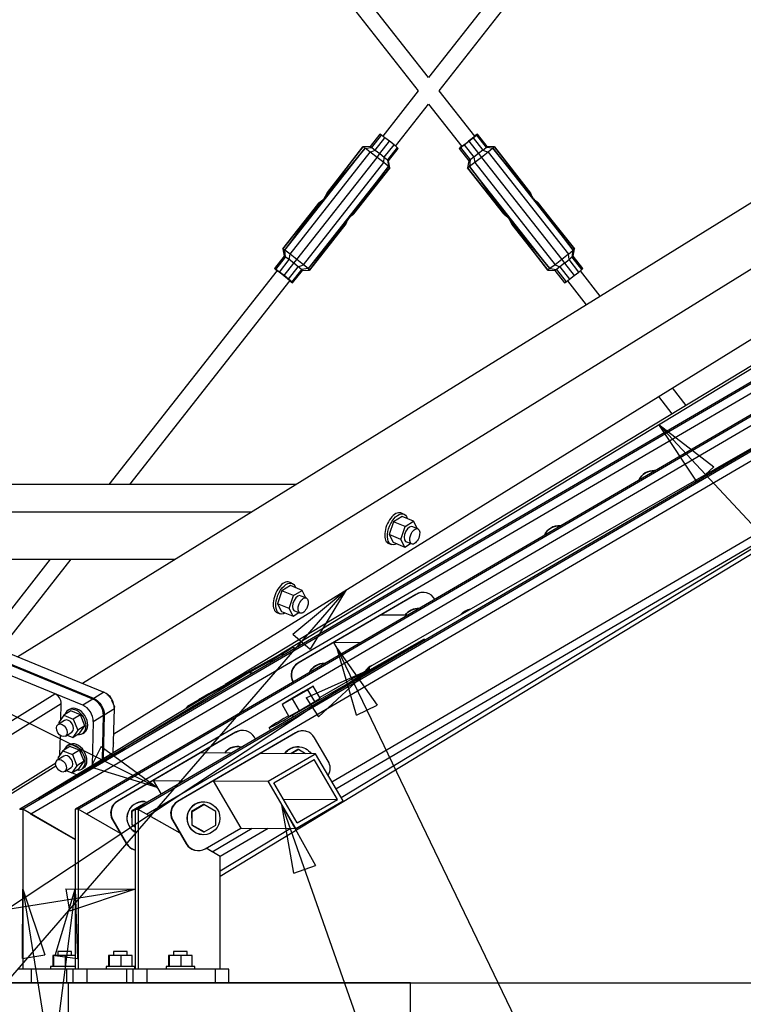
# Model space of a CAD drawing. Header units: millimetres. Extents: x -484 to 16958, y -454 to 3567.
# Tile 21 of 26: x 13875 to 14404, y 1170 to 1890. Entities that reach past the tile are written whole.
import ezdxf

# ---------------------------------------------------------------- set-up
doc = ezdxf.new("R2010")
doc.units = ezdxf.units.MM
doc.linetypes.add('ACAD_ISO04W100', pattern=[30, 24, -3, 0, -3])
for name, color, linetype in [('AS_Belki', 145, 'Continuous'), ('AS_Blachy', 30, 'Continuous'), ('AS_Czesci specjalne', 31, 'Continuous'), ('AS_Kotwy', 9, 'Continuous'), ('AS_Sciany betonowe', 252, 'Continuous'), ('AS_Siatki', 72, 'Continuous'), ('AS_Sruby', 9, 'Continuous')]:
    doc.layers.add(name, color=color, linetype=linetype)

msp = doc.modelspace()

# ---------------------------------------------------------------- linework, layer by layer
at = {"color": 0, "linetype": 'ByBlock', "lineweight": -2}
for p, q in [((14370.3, 1551.74), (14342.27, 1593.98)), ((14342.27, 1593.98), (14382.48, 1563.11)), ((14370.3, 1551.74), (14382.48, 1563.11)), ((14074.56, 1440.65), (14113.6, 1472.98)), ((14113.6, 1472.98), (14087.16, 1429.74)), ((14074.56, 1440.65), (14087.16, 1429.74)), ((14121.14, 1381.52), (14106.96, 1430.19)), ((14106.96, 1430.19), (14136.16, 1388.75)), ((14084.24, 1394.06), (14130.53, 1414.71)), ((14130.53, 1414.71), (14093.44, 1380.17)), ((14084.24, 1394.06), (14093.44, 1380.17)), ((14121.14, 1381.52), (14136.16, 1388.75)), ((13934.35, 1358.37), (13926.9, 1343.45)), ((13934.35, 1358.37), (13975.36, 1328.58)), ((13975.36, 1328.58), (13926.9, 1343.45)), ((14075.33, 1265.83), (14066.64, 1315.77)), ((14066.64, 1315.77), (14091.06, 1271.35)), ((14075.33, 1265.83), (14091.06, 1271.35)), ((13876.7, 1203.38), (13876.95, 1254.07)), ((13876.95, 1254.07), (13893.15, 1206.04)), ((13900.63, 1205.54), (13915.27, 1254.07)), ((13908.5, 1254.38), (13959.19, 1254.07)), ((13908.5, 1254.38), (13911.14, 1237.93)), ((13959.19, 1254.07), (13911.14, 1237.93)), ((13915.27, 1254.07), (13917.17, 1203.42)), ((13876.7, 1203.38), (13893.15, 1206.04)), ((13900.63, 1205.54), (13917.17, 1203.42))]:
    msp.add_line(p, q, dxfattribs=at)
at = {"color": 7}
for p, q in [((14342.27, 1593.98), (14817.7, 1084.58)), ((13975.36, 1328.58), (13529.5, 1551.1)), ((14113.6, 1472.98), (13644.86, 932.03)), ((14106.96, 1430.19), (14273.33, 1084.58)), ((14130.53, 1414.71), (13181.6, 786.54)), ((14066.64, 1315.77), (14261.77, 759.58)), ((13959.19, 1254.07), (12901.97, 1084.58)), ((13915.27, 1254.07), (13781.84, 214.58)), ((13876.95, 1254.07), (14044.93, 214.58))]:
    msp.add_line(p, q, dxfattribs=at)
at = {"layer": 'AS_Belki', "color": 145, "linetype": 'Continuous', "ltscale": 0.25}
for p, q in [((15919.66, 2507.47), (13874.82, 1312.52)), ((13876.72, 1312.52), (15921.55, 2507.47)), ((15960.54, 2507.15), (13915.5, 1312.52)), ((13917.39, 1312.52), (15962.43, 2507.15)), ((16004.46, 2507.67), (13959.42, 1312.52)), ((13961.31, 1312.52), (16006.35, 2507.67)), ((15921.79, 2500.52), (13882.95, 1309.07)), ((15962.67, 2500.2), (13923.63, 1309.07)), ((13967.55, 1309.07), (16006.59, 2500.72)), ((14103.1, 1332.71), (15898.29, 2381.85)), ((14106.06, 1327.63), (15909.81, 2381.77)), ((14173.92, 1847.83), (13764.05, 2369.69)), ((14583.78, 2369.69), (14173.92, 1847.83)), ((13754.63, 2362.27), (14166.29, 1838.13)), ((14181.54, 1838.13), (14593.21, 2362.27)), ((14061.04, 1423.52), (14786.06, 1862.96)), ((14552.81, 1844.88), (13873.43, 1423.97)), ((14750.16, 1843.16), (14025.14, 1403.72)), ((14166.29, 1838.13), (14140.32, 1805.06)), ((14207.64, 1804.9), (14181.54, 1838.13)), ((14600.02, 1825.53), (13920.64, 1404.62)), ((14149.75, 1797.65), (14173.92, 1828.42)), ((14173.92, 1828.42), (14198.2, 1797.5)), ((13943.59, 1367.65), (14597.2, 1772.6)), ((14063.08, 1706.71), (13940.04, 1550.06)), ((14299.5, 1687.94), (14284.88, 1706.56)), ((13955.29, 1550.06), (14072.51, 1699.3)), ((14275.44, 1699.15), (14289.24, 1681.58)), ((14021.5, 1263.74), (14680.75, 1663.49)), ((14362.25, 1608.04), (14352.22, 1620.82)), ((14341.96, 1614.46), (14351.92, 1601.78)), ((14466.57, 1608.9), (14130.91, 1416.84)), ((14109.87, 1321.1), (14508.44, 1562.79)), ((14076.95, 1550.06), (13767.53, 1550.05)), ((13768.97, 1530.05), (14044.67, 1530.06)), ((13782.81, 1495.41), (13988.75, 1495.42)), ((13897.13, 1495.42), (13840.01, 1422.69)), ((13860.44, 1429.29), (13912.38, 1495.42)), ((14158.6, 1454.53), (14138.97, 1454.66)), ((14104.43, 1434.53), (14109.49, 1425.84)), ((14124.15, 1434.4), (14104.43, 1434.53)), ((13873.43, 1423.97), (13875.79, 1423)), ((14041.83, 1412.07), (13951.66, 1357.42)), ((14041.83, 1412.07), (14013.11, 1396.23)), ((13776.22, 1320.01), (13900.5, 1397)), ((14013.11, 1396.23), (13888.61, 1320.77)), ((13776.43, 1310.16), (13905.09, 1389.87)), ((13904.81, 1378.29), (13905.09, 1389.87)), ((13904.19, 1352.31), (13904.53, 1366.64)), ((13888.61, 1320.77), (13951.66, 1357.42)), ((13951.66, 1357.42), (13951.67, 1357.42)), ((14006.97, 1353.75), (14003.37, 1351.65)), ((14029.72, 1353.6), (14006.97, 1353.75)), ((14091.17, 1353.18), (14050.89, 1353.45)), ((14056.57, 1333.06), (14090.09, 1352.55)), ((14060.68, 1331.97), (14090.09, 1349.08)), ((14090.09, 1352.55), (14091.17, 1353.18)), ((14107.21, 1319.7), (14090.09, 1349.08)), ((14111.32, 1318.62), (14091.17, 1353.18)), ((13776.5, 1269.25), (13901.15, 1346.48)), ((13776.5, 1267.06), (13901.28, 1344.37)), ((13972.43, 1333.62), (13978.29, 1323.54)), ((13972.43, 1333.62), (13995.27, 1333.47)), ((14016.35, 1333.33), (14036.46, 1298.76)), ((14016.35, 1333.33), (14056.57, 1333.06)), ((14076.72, 1298.49), (14056.57, 1333.06)), ((14077.8, 1302.59), (14060.68, 1331.97)), ((13888.61, 1320.77), (13888.15, 1320.31)), ((14067.68, 1319.97), (14107.21, 1319.7)), ((14076.72, 1298.49), (14111.32, 1318.62)), ((14077.8, 1302.59), (14107.21, 1319.7)), ((13876.95, 1312.52), (13874.71, 1312.52)), ((13874.82, 1312.52), (13876.72, 1312.52)), ((13915.27, 1290.5), (13876.95, 1312.52)), ((13876.95, 1312.52), (13876.95, 1195.63)), ((13915.38, 1312.52), (13915.27, 1312.52)), ((13915.27, 1312.52), (13915.27, 1195.63)), ((13917.63, 1312.52), (13915.38, 1312.52)), ((13917.39, 1312.52), (13915.5, 1312.52)), ((13948.42, 1294.83), (13917.63, 1312.52)), ((13917.63, 1312.52), (13917.63, 1195.63)), ((13961.43, 1312.51), (13959.19, 1312.51)), ((13959.19, 1312.51), (13959.19, 1195.63)), ((13961.31, 1312.52), (13959.42, 1312.52)), ((13961.55, 1312.51), (13961.43, 1312.51)), ((13992.08, 1294.97), (13961.55, 1312.51)), ((13961.55, 1312.51), (13961.55, 1195.63)), ((13882.7, 1309.21), (13882.95, 1309.07)), ((13882.95, 1309.07), (13915.27, 1290.51)), ((13923.63, 1309.07), (13923.37, 1309.22)), ((13967.55, 1309.07), (13967.29, 1309.21)), ((13992.08, 1294.98), (13967.55, 1309.07)), ((14015.51, 1281.52), (14044.92, 1298.7)), ((14021.38, 1278.14), (14056.44, 1298.63)), ((14021.5, 1267.52), (14072.62, 1298.52)), ((14036.46, 1298.76), (14076.72, 1298.49)), ((14021.5, 1278.07), (14011.16, 1284.01)), ((14015.51, 1281.52), (14011.16, 1284.01)), ((14015.75, 1281.38), (14015.51, 1281.52)), ((14021.5, 1195.63), (14021.5, 1278.07))]:
    msp.add_line(p, q, dxfattribs=at)
at = {"layer": 'AS_Belki', "color": 145, "linetype": 'Continuous', "ltscale": 0.25, "extrusion": (-0.624624, -0.378586, 0.683021)}
msp.add_arc((6076.69, 8701.77, -9305.37), 6, 136.4292, 178.40233, dxfattribs=at)
at = {"layer": 'AS_Belki', "color": 145, "linetype": 'Continuous', "ltscale": 0.25, "extrusion": (0.813033, 0.465214, 0.350075)}
msp.add_arc((-5794.23, -4540.03, 12148.08), 6, 1.321, 49.27708, dxfattribs=at)
at = {"layer": 'AS_Belki', "color": 145, "linetype": 'Continuous', "ltscale": 0.25, "extrusion": (-0.61678, -0.382124, 0.68816)}
msp.add_arc((6137.66, 8635.97, -9105.31), 6, 46.48657, 136.48657, dxfattribs=at)
at = {"layer": 'AS_Blachy', "color": 145, "linetype": 'Continuous', "ltscale": 0.25}
for p, q in [((14164.53, 1469.76), (14078.19, 1419.44)), ((14164.87, 1469.76), (14078.53, 1419.44)), ((14164.87, 1469.76), (14164.53, 1469.76)), ((14172.45, 1470.79), (14172.11, 1470.79)), ((14170.52, 1437.01), (14129.05, 1413.29)), ((14163.8, 1432.56), (14170.52, 1437.01)), ((14171.01, 1436.17), (14170.52, 1437.01)), ((13857.69, 1430.42), (13936.37, 1398.17)), ((14073, 1430.12), (14013.17, 1397.12)), ((14065.51, 1425.58), (14073, 1430.12)), ((14074.36, 1381.38), (14163.8, 1432.56)), ((14163.8, 1432.56), (14164.06, 1432.11)), ((13920.95, 1388.62), (13842.27, 1420.86)), ((13928.36, 1393.2), (13849.67, 1425.45)), ((13928.97, 1393.58), (13853.41, 1424.55)), ((14064.88, 1425.2), (14005.05, 1392.19)), ((14065.51, 1425.58), (14005.67, 1392.57)), ((14057.39, 1420.66), (14041.83, 1412.07)), ((14057.39, 1420.66), (14064.88, 1425.2)), ((14078.19, 1419.44), (14078.53, 1419.44)), ((14130.66, 1415.19), (14094.23, 1394.35)), ((14129.05, 1413.29), (14130.62, 1414.33)), ((14074.59, 1405.77), (14074.72, 1405.53)), ((14074.59, 1405.77), (14074.93, 1405.76)), ((14074.93, 1405.76), (14074.98, 1405.68)), ((13936.37, 1398.17), (13928.97, 1393.58)), ((13928.36, 1393.2), (13920.95, 1388.62)), ((14005.05, 1392.19), (13997.55, 1387.65)), ((14005.06, 1391.79), (13997.55, 1387.65)), ((14013.11, 1396.23), (14005.06, 1391.79)), ((14013.17, 1397.12), (14005.67, 1392.57)), ((13936.63, 1381.7), (13944.03, 1386.29)), ((13943.25, 1353.89), (13944.03, 1386.29)), ((13928.61, 1376.73), (13927.84, 1344.55)), ((13928.61, 1376.73), (13936.02, 1381.32)), ((13935.24, 1349.03), (13936.02, 1381.32)), ((13936.63, 1381.7), (13935.86, 1349.41)), ((14075.1, 1380.12), (14074.36, 1381.38)), ((14032.53, 1368.85), (13946.19, 1318.53)), ((14076.45, 1368.55), (13990.11, 1318.23)), ((14076.79, 1368.55), (13990.45, 1318.23)), ((14032.87, 1368.85), (14006.97, 1353.75)), ((14032.87, 1368.85), (14032.53, 1368.85)), ((14040.45, 1369.87), (14040.11, 1369.87)), ((14057.24, 1372.08), (14058.28, 1370.29)), ((14076.79, 1368.55), (14076.45, 1368.55)), ((14084.37, 1369.58), (14084.03, 1369.58)), ((14047.32, 1363.88), (14046.53, 1365.24)), ((14100.51, 1347.66), (14090.45, 1364.94)), ((14003.37, 1351.65), (13946.53, 1318.53)), ((14006.97, 1353.75), (14003.37, 1351.65)), ((13901.13, 1344.27), (13901.32, 1344.19)), ((13913.21, 1339.32), (13916.79, 1337.85)), ((13946.19, 1318.53), (13946.53, 1318.53)), ((13990.11, 1318.23), (13990.45, 1318.23)), ((13942.58, 1304.85), (13952.64, 1287.57)), ((13942.58, 1304.85), (13942.92, 1304.85)), ((13942.92, 1304.85), (13952.98, 1287.57)), ((13986.5, 1304.56), (13996.56, 1287.28)), ((13986.5, 1304.56), (13986.84, 1304.56)), ((13986.84, 1304.56), (13996.9, 1287.27)), ((14010.56, 1283.66), (14036.46, 1298.76)), ((13952.64, 1287.57), (13952.98, 1287.57)), ((13958.72, 1282.93), (13959.06, 1282.93)), ((13996.56, 1287.28), (13996.9, 1287.27)), ((14002.64, 1282.64), (14002.98, 1282.64)), ((13876.34, 1195.63), (13873.14, 1195.63)), ((13883.52, 1195.63), (13876.34, 1195.63)), ((13909.09, 1195.63), (13883.52, 1195.63)), ((13883.52, 1185.63), (13883.52, 1195.63)), ((13913.81, 1195.63), (13909.09, 1195.63)), ((13909.09, 1195.63), (13909.09, 1185.63)), ((13917.02, 1195.63), (13913.81, 1195.63)), ((13913.81, 1185.63), (13913.81, 1195.63)), ((13924.2, 1195.63), (13917.02, 1195.63)), ((13953.01, 1195.63), (13924.2, 1195.63)), ((13924.2, 1185.63), (13924.2, 1195.63)), ((13957.73, 1195.63), (13953.01, 1195.63)), ((13953.01, 1195.63), (13953.01, 1185.63)), ((13960.94, 1195.63), (13957.73, 1195.63)), ((13957.73, 1185.63), (13957.73, 1195.63)), ((13968.12, 1195.63), (13960.94, 1195.63)), ((14018.08, 1195.63), (13968.12, 1195.63)), ((13968.12, 1185.63), (13968.12, 1195.63)), ((14025.03, 1195.63), (14018.08, 1195.63)), ((14018.08, 1185.63), (14018.08, 1195.63)), ((14027.68, 1195.63), (14025.03, 1195.63)), ((14027.68, 1185.63), (14027.68, 1195.63))]:
    msp.add_line(p, q, dxfattribs=at)
at = {"layer": 'AS_Blachy', "color": 145, "linetype": 'Continuous', "ltscale": 0.25, "extrusion": (0.042362, -0.000284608, 0.999102)}
for centre, start, end in [((1556.28, -14146.71, 599.83), 345.59627, 30.59627), ((1556.28, -14147.05, 599.85), 300.71215, 30.59627), ((1505.38, -14060.79, 596.19), 30.59627, 120.59627), ((1505.38, -14061.13, 596.2), 30.59627, 120.59627), ((1454.48, -14015.51, 594.27), 345.59627, 30.59627), ((1454.48, -14015.85, 594.28), 300.59627, 30.59627), ((1454.48, -14059.39, 596.13), 345.59627, 30.59627), ((1454.48, -14059.73, 596.14), 300.59627, 30.59627), ((1437.27, -14069.89, 596.57), 240.99144, 300.59627), ((1403.59, -13929.59, 590.63), 30.59627, 120.59627), ((1403.59, -13929.93, 590.64), 30.59627, 120.59627), ((1403.59, -13973.47, 592.49), 30.59627, 120.59627), ((1403.59, -13973.81, 592.5), 30.59627, 120.59627), ((1386.37, -13939.75, 591.06), 120.59627, 165.59627), ((1386.37, -13940.09, 591.07), 120.59627, 166.26383), ((1386.37, -13983.63, 592.92), 120.59627, 165.59627), ((1386.37, -13983.97, 592.93), 120.59627, 210.59627)]:
    msp.add_arc(centre, 10, start, end, dxfattribs=at)
at = {"layer": 'AS_Blachy', "color": 145, "linetype": 'Continuous', "ltscale": 0.25, "extrusion": (-0.624624, -0.378586, 0.683021)}
for centre, start, end in [((6081.41, 8720.33, -9325.22), 157.71905, 178.40233), ((6081.41, 8726.32, -9331.62), 155.52992, 178.40233), ((6081.41, 8713.85, -9318.28), 160.08452, 178.40233), ((6081.41, 8719.83, -9324.68), 157.90136, 178.40233), ((6078.62, 8673.7, -9275.35), 178.40233, 178.81584), ((6078.62, 8667.21, -9268.41), 178.40233, 189.90727)]:
    msp.add_arc(centre, 10, start, end, dxfattribs=at)
at = {"layer": 'AS_Blachy', "color": 145, "linetype": 'Continuous', "ltscale": 0.25, "extrusion": (-0.61678, -0.382124, 0.68816)}
for centre in [(6158.46, 8656.08, -9126.51), (6158.46, 8649.58, -9119.67), (6158.46, 8643.59, -9113.35)]:
    msp.add_arc(centre, 10, 46.48657, 136.48657, dxfattribs=at)
at = {"layer": 'AS_Blachy', "color": 145, "linetype": 'Continuous', "ltscale": 0.25, "extrusion": (0.61678, 0.382124, -0.68816)}
msp.add_arc((-6158.46, 8650.08, 9120.19), 10, 43.51343, 133.51343, dxfattribs=at)
at = {"layer": 'AS_Blachy', "color": 145, "linetype": 'Continuous', "ltscale": 0.25, "extrusion": (-0.503514, 0.863717, 0.021595)}
msp.add_arc((-12865.32, 127.29, -5892.9), 30, 296.2422, 69.50308, dxfattribs=at)
at = {"layer": 'AS_Czesci specjalne', "color": 145, "linetype": 'Continuous', "ltscale": 0.25}
for p, q in [((14138.27, 1806.49), (14131.17, 1797.45)), ((14132.24, 1796.75), (14139.34, 1805.79)), ((14134.81, 1794.82), (14141.91, 1803.86)), ((14138.2, 1792.2), (14145.3, 1801.24)), ((14139.34, 1805.79), (14138.27, 1806.49)), ((14141.91, 1803.86), (14139.34, 1805.79)), ((14145.3, 1801.24), (14141.91, 1803.86)), ((14148.59, 1798.61), (14145.3, 1801.24)), ((14199.86, 1798.61), (14203.24, 1801.24)), ((14203.16, 1801.24), (14200.57, 1799.23)), ((14205.68, 1803.25), (14203.16, 1801.24)), ((14203.24, 1801.24), (14206.53, 1803.86)), ((14203.24, 1801.24), (14210.34, 1792.2)), ((14207.45, 1804.72), (14205.68, 1803.25)), ((14206.53, 1803.86), (14208.85, 1805.79)), ((14206.53, 1803.86), (14213.63, 1794.82)), ((14207.99, 1805.25), (14207.45, 1804.72)), ((14208.49, 1805.79), (14207.51, 1805.06)), ((14207.57, 1804.98), (14207.99, 1805.25)), ((14209.56, 1806.49), (14208.49, 1805.79)), ((14208.85, 1805.79), (14209.56, 1806.49)), ((14208.85, 1805.79), (14215.95, 1796.75)), ((14216.67, 1797.45), (14209.56, 1806.49)), ((14068.78, 1721.45), (14127.44, 1796.14)), ((14097.56, 1759.18), (14127.44, 1796.14)), ((14098.61, 1760.79), (14127.44, 1796.14)), ((14099.27, 1762.29), (14125.86, 1797.17)), ((14127.44, 1796.14), (14099.27, 1762.29)), ((14099.58, 1763.36), (14125.86, 1797.17)), ((14125.86, 1797.17), (14099.62, 1763.76)), ((14131.17, 1797.45), (14125.86, 1797.17)), ((14127.44, 1796.14), (14125.86, 1797.17)), ((14127.44, 1796.14), (14132.24, 1796.75)), ((14131.22, 1793.31), (14127.44, 1796.14)), ((14131.17, 1797.45), (14132.24, 1796.75)), ((14131.22, 1793.31), (14134.81, 1794.82)), ((14132.24, 1796.75), (14134.81, 1794.82)), ((14134.81, 1794.82), (14138.2, 1792.2)), ((14141.49, 1789.57), (14148.59, 1798.61)), ((14150.9, 1796.69), (14143.8, 1787.65)), ((14144.52, 1786.94), (14151.62, 1795.98)), ((14150.9, 1796.69), (14148.59, 1798.61)), ((14151.62, 1795.98), (14150.9, 1796.69)), ((14196.21, 1795.98), (14197.28, 1796.69)), ((14196.93, 1796.69), (14196.21, 1795.98)), ((14196.21, 1795.98), (14203.31, 1786.94)), ((14198.08, 1797.65), (14196.93, 1796.69)), ((14197.28, 1796.69), (14199.86, 1798.61)), ((14197.28, 1796.69), (14204.38, 1787.65)), ((14198.6, 1797.76), (14197.78, 1797.22)), ((14197.78, 1797.22), (14198.14, 1797.57)), ((14200.57, 1799.23), (14198.6, 1797.76)), ((14199.86, 1798.61), (14206.96, 1789.57)), ((14213.63, 1794.82), (14210.34, 1792.2)), ((14213.63, 1794.82), (14215.95, 1796.75)), ((14213.63, 1794.82), (14217.51, 1793.31)), ((14215.95, 1796.75), (14216.67, 1797.45)), ((14220.91, 1796.14), (14215.95, 1796.75)), ((14221.97, 1797.17), (14216.67, 1797.45)), ((14220.91, 1796.14), (14217.51, 1793.31)), ((14221.97, 1797.17), (14220.91, 1796.14)), ((14220.91, 1796.14), (14279.57, 1721.45)), ((14249.61, 1760.79), (14220.91, 1796.14)), ((14250.69, 1759.18), (14220.91, 1796.14)), ((14248.86, 1762.29), (14220.91, 1796.14)), ((14221.97, 1797.17), (14248.86, 1762.29)), ((14248.21, 1763.76), (14221.97, 1797.17)), ((14221.97, 1797.17), (14248.41, 1763.36)), ((14072.57, 1718.62), (14131.22, 1793.31)), ((14077.54, 1714.76), (14136.2, 1789.45)), ((14136.2, 1789.45), (14131.22, 1793.31)), ((14136.2, 1789.45), (14138.2, 1792.2)), ((14141.04, 1785.58), (14136.2, 1789.45)), ((14138.2, 1792.2), (14141.49, 1789.57)), ((14141.04, 1785.58), (14141.49, 1789.57)), ((14141.49, 1789.57), (14143.8, 1787.65)), ((14143.8, 1787.65), (14144.45, 1782.76)), ((14143.8, 1787.65), (14144.52, 1786.94)), ((14145.5, 1781.72), (14144.52, 1786.94)), ((14203.31, 1786.94), (14202.33, 1781.72)), ((14204.38, 1787.65), (14203.31, 1786.94)), ((14204.38, 1787.65), (14203.91, 1782.76)), ((14206.96, 1789.57), (14204.38, 1787.65)), ((14210.34, 1792.2), (14206.96, 1789.57)), ((14206.96, 1789.57), (14207.69, 1785.58)), ((14212.67, 1789.45), (14207.69, 1785.58)), ((14210.34, 1792.2), (14212.67, 1789.45)), ((14217.51, 1793.31), (14212.67, 1789.45)), ((14212.67, 1789.45), (14271.33, 1714.76)), ((14217.51, 1793.31), (14276.17, 1718.62)), ((14082.38, 1710.9), (14141.04, 1785.58)), ((14144.45, 1782.76), (14085.79, 1708.07)), ((14144.45, 1782.76), (14115.56, 1745.02)), ((14116.86, 1746.43), (14144.45, 1782.76)), ((14118.1, 1747.47), (14144.45, 1782.76)), ((14145.5, 1781.72), (14118.1, 1747.47)), ((14145.5, 1781.72), (14118.98, 1748.1)), ((14119.26, 1748.31), (14145.5, 1781.72)), ((14144.45, 1782.76), (14141.04, 1785.58)), ((14145.5, 1781.72), (14144.45, 1782.76)), ((14203.91, 1782.76), (14202.33, 1781.72)), ((14202.33, 1781.72), (14228.57, 1748.31)), ((14229.01, 1748.1), (14202.33, 1781.72)), ((14230.03, 1747.47), (14202.33, 1781.72)), ((14207.69, 1785.58), (14203.91, 1782.76)), ((14203.91, 1782.76), (14230.03, 1747.47)), ((14203.91, 1782.76), (14231.36, 1746.43)), ((14203.91, 1782.76), (14232.69, 1745.02)), ((14262.57, 1708.07), (14203.91, 1782.76)), ((14207.69, 1785.58), (14266.35, 1710.9)), ((14068.78, 1721.45), (14097.56, 1759.18)), ((14068.78, 1721.45), (14096.23, 1757.77)), ((14095.85, 1757.77), (14094.61, 1756.73)), ((14096.23, 1757.77), (14094.9, 1756.73)), ((14097.15, 1759.18), (14095.85, 1757.77)), ((14095.85, 1757.77), (14095.99, 1757.58)), ((14096.04, 1757.62), (14095.85, 1757.77)), ((14095.85, 1757.77), (14096.07, 1757.64)), ((14097.56, 1759.18), (14096.23, 1757.77)), ((14098.22, 1760.79), (14097.15, 1759.18)), ((14097.36, 1758.96), (14097.15, 1759.18)), ((14097.15, 1759.18), (14097.39, 1758.99)), ((14097.15, 1759.18), (14097.41, 1759.02)), ((14098.61, 1760.79), (14097.56, 1759.18)), ((14098.97, 1762.29), (14098.22, 1760.79)), ((14098.22, 1760.79), (14098.45, 1760.56)), ((14098.48, 1760.59), (14098.22, 1760.79)), ((14098.52, 1760.66), (14098.22, 1760.79)), ((14099.27, 1762.29), (14098.61, 1760.79)), ((14099.42, 1763.36), (14098.97, 1762.29)), ((14098.97, 1762.29), (14099.19, 1762.12)), ((14099.21, 1762.16), (14098.97, 1762.29)), ((14099.58, 1763.36), (14099.27, 1762.29)), ((14099.62, 1763.76), (14099.42, 1763.36)), ((14099.42, 1763.36), (14099.55, 1763.26)), ((14099.55, 1763.27), (14099.42, 1763.36)), ((14099.62, 1763.76), (14099.58, 1763.36)), ((14248.41, 1763.36), (14248.21, 1763.76)), ((14248.86, 1762.29), (14248.41, 1763.36)), ((14249.61, 1760.79), (14248.86, 1762.29)), ((14250.69, 1759.18), (14249.61, 1760.79)), ((14250.69, 1759.18), (14279.57, 1721.45)), ((14251.98, 1757.77), (14250.69, 1759.18)), ((14279.57, 1721.45), (14251.98, 1757.77)), ((14253.23, 1756.73), (14251.98, 1757.77)), ((14067.21, 1722.48), (14094.9, 1756.73)), ((14067.21, 1722.48), (14093.88, 1756.11)), ((14093.45, 1755.9), (14067.21, 1722.48)), ((14068.78, 1721.45), (14094.9, 1756.73)), ((14093.88, 1756.11), (14093.45, 1755.9)), ((14093.72, 1756.11), (14093.45, 1755.9)), ((14094.61, 1756.73), (14093.72, 1756.11)), ((14093.72, 1756.11), (14093.78, 1756.06)), ((14093.78, 1756.06), (14093.72, 1756.11)), ((14094.9, 1756.73), (14093.88, 1756.11)), ((14094.61, 1756.73), (14094.71, 1756.62)), ((14094.74, 1756.63), (14094.61, 1756.73)), ((14279.57, 1721.45), (14253.23, 1756.73)), ((14253.23, 1756.73), (14280.63, 1722.48)), ((14254.11, 1756.11), (14253.23, 1756.73)), ((14280.63, 1722.48), (14254.11, 1756.11)), ((14254.39, 1755.9), (14254.11, 1756.11)), ((14280.63, 1722.48), (14254.39, 1755.9)), ((14115.56, 1745.02), (14085.79, 1708.07)), ((14114.48, 1743.41), (14085.79, 1708.07)), ((14113.74, 1741.91), (14114.48, 1743.41)), ((14114.48, 1743.41), (14115.56, 1745.02)), ((14115.56, 1745.02), (14116.86, 1746.43)), ((14116.86, 1746.43), (14118.1, 1747.47)), ((14118.1, 1747.47), (14118.98, 1748.1)), ((14118.98, 1748.1), (14119.26, 1748.31)), ((14228.57, 1748.31), (14228.85, 1748.1)), ((14228.57, 1748.31), (14229.01, 1748.1)), ((14228.91, 1748.15), (14228.85, 1748.1)), ((14228.85, 1748.1), (14228.91, 1748.14)), ((14228.85, 1748.1), (14229.73, 1747.47)), ((14229.01, 1748.1), (14230.03, 1747.47)), ((14229.84, 1747.59), (14229.73, 1747.47)), ((14229.73, 1747.47), (14229.86, 1747.57)), ((14229.73, 1747.47), (14230.98, 1746.43)), ((14230.03, 1747.47), (14231.36, 1746.43)), ((14231.12, 1746.62), (14230.98, 1746.43)), ((14231.17, 1746.58), (14230.98, 1746.43)), ((14230.98, 1746.43), (14231.19, 1746.56)), ((14230.98, 1746.43), (14232.27, 1745.02)), ((14231.36, 1746.43), (14232.69, 1745.02)), ((14232.48, 1745.24), (14232.27, 1745.02)), ((14232.51, 1745.21), (14232.27, 1745.02)), ((14232.27, 1745.02), (14232.54, 1745.18)), ((14232.27, 1745.02), (14233.35, 1743.41)), ((14232.69, 1745.02), (14233.73, 1743.41)), ((14262.57, 1708.07), (14232.69, 1745.02)), ((14233.58, 1743.65), (14233.35, 1743.41)), ((14233.6, 1743.61), (14233.35, 1743.41)), ((14233.35, 1743.41), (14233.65, 1743.54)), ((14233.35, 1743.41), (14234.1, 1741.91)), ((14233.73, 1743.41), (14234.39, 1741.91)), ((14262.57, 1708.07), (14233.73, 1743.41)), ((14113.74, 1741.91), (14085.79, 1708.07)), ((14113.74, 1741.91), (14086.84, 1707.03)), ((14113.29, 1740.84), (14086.84, 1707.03)), ((14086.84, 1707.03), (14113.08, 1740.45)), ((14113.08, 1740.45), (14113.29, 1740.84)), ((14113.29, 1740.84), (14113.74, 1741.91)), ((14234.32, 1742.09), (14234.1, 1741.91)), ((14234.34, 1742.04), (14234.1, 1741.91)), ((14234.1, 1741.91), (14234.55, 1740.84)), ((14234.39, 1741.91), (14234.71, 1740.84)), ((14260.99, 1707.03), (14234.39, 1741.91)), ((14234.39, 1741.91), (14262.57, 1708.07)), ((14234.68, 1740.94), (14234.55, 1740.84)), ((14234.55, 1740.84), (14234.68, 1740.93)), ((14234.55, 1740.84), (14234.75, 1740.45)), ((14234.71, 1740.84), (14234.75, 1740.45)), ((14234.71, 1740.84), (14260.99, 1707.03)), ((14234.75, 1740.45), (14260.99, 1707.03)), ((14067.21, 1722.48), (14068.21, 1717.24)), ((14067.21, 1722.48), (14068.78, 1721.45)), ((14279.57, 1721.45), (14280.63, 1722.48)), ((14279.63, 1717.24), (14280.63, 1722.48)), ((14068.21, 1717.24), (14061.09, 1708.22)), ((14062.16, 1707.51), (14069.28, 1716.54)), ((14064.73, 1705.59), (14071.84, 1714.63)), ((14069.28, 1716.54), (14068.21, 1717.24)), ((14069.28, 1716.54), (14068.78, 1721.45)), ((14072.57, 1718.62), (14068.78, 1721.45)), ((14071.84, 1714.63), (14069.28, 1716.54)), ((14071.84, 1714.63), (14072.57, 1718.62)), ((14075.22, 1712.01), (14071.84, 1714.63)), ((14077.54, 1714.76), (14072.57, 1718.62)), ((14075.22, 1712.01), (14077.54, 1714.76)), ((14082.38, 1710.9), (14077.54, 1714.76)), ((14271.33, 1714.76), (14266.35, 1710.9)), ((14276.17, 1718.62), (14271.33, 1714.76)), ((14271.33, 1714.76), (14273.32, 1712.01)), ((14273.32, 1712.01), (14276.6, 1714.63)), ((14276.17, 1718.62), (14279.57, 1721.45)), ((14276.6, 1714.63), (14276.17, 1718.62)), ((14278.91, 1716.54), (14276.6, 1714.63)), ((14283.72, 1705.59), (14276.6, 1714.63)), ((14278.91, 1716.54), (14279.57, 1721.45)), ((14279.63, 1717.24), (14278.91, 1716.54)), ((14286.03, 1707.51), (14278.91, 1716.54)), ((14286.75, 1708.22), (14279.63, 1717.24)), ((14061.09, 1708.22), (14061.8, 1707.51)), ((14062.16, 1707.51), (14061.09, 1708.22)), ((14061.8, 1707.51), (14062.96, 1706.56)), ((14064.73, 1705.59), (14062.16, 1707.51)), ((14068.12, 1702.97), (14075.22, 1712.01)), ((14071.41, 1700.34), (14078.5, 1709.39)), ((14080.8, 1707.47), (14073.72, 1698.42)), ((14078.5, 1709.39), (14075.22, 1712.01)), ((14078.5, 1709.39), (14082.38, 1710.9)), ((14080.8, 1707.47), (14078.5, 1709.39)), ((14085.79, 1708.07), (14080.8, 1707.47)), ((14081.52, 1706.77), (14080.8, 1707.47)), ((14085.79, 1708.07), (14082.38, 1710.9)), ((14086.84, 1707.03), (14085.79, 1708.07)), ((14262.57, 1708.07), (14260.99, 1707.03)), ((14266.35, 1710.9), (14262.57, 1708.07)), ((14262.57, 1708.07), (14267.38, 1707.47)), ((14267.38, 1707.47), (14266.31, 1706.77)), ((14266.35, 1710.9), (14269.95, 1709.39)), ((14269.95, 1709.39), (14267.38, 1707.47)), ((14267.38, 1707.47), (14274.47, 1698.42)), ((14273.32, 1712.01), (14269.95, 1709.39)), ((14269.95, 1709.39), (14277.04, 1700.34)), ((14273.32, 1712.01), (14280.43, 1702.97)), ((14283.72, 1705.59), (14286.03, 1707.51)), ((14286.03, 1707.51), (14286.75, 1708.22)), ((14063.02, 1706.63), (14062.66, 1706.98)), ((14062.66, 1706.98), (14063.48, 1706.44)), ((14063.48, 1706.44), (14065.44, 1704.97)), ((14068.12, 1702.97), (14064.73, 1705.59)), ((14065.44, 1704.97), (14068.03, 1702.97)), ((14068.03, 1702.97), (14070.55, 1700.96)), ((14071.41, 1700.34), (14068.12, 1702.97)), ((14070.55, 1700.96), (14072.32, 1699.49)), ((14073.72, 1698.42), (14071.41, 1700.34)), ((14074.44, 1697.71), (14081.52, 1706.77)), ((14081.52, 1706.77), (14086.84, 1707.03)), ((14260.99, 1707.03), (14266.31, 1706.77)), ((14266.31, 1706.77), (14273.39, 1697.71)), ((14274.47, 1698.42), (14277.04, 1700.34)), ((14277.04, 1700.34), (14280.43, 1702.97)), ((14280.43, 1702.97), (14283.72, 1705.59)), ((14072.32, 1699.49), (14072.87, 1698.95)), ((14072.39, 1699.15), (14073.37, 1698.42)), ((14072.87, 1698.95), (14072.45, 1699.22)), ((14073.37, 1698.42), (14074.44, 1697.71)), ((14074.44, 1697.71), (14073.72, 1698.42)), ((14273.39, 1697.71), (14274.47, 1698.42))]:
    msp.add_line(p, q, dxfattribs=at)
at = {"layer": 'AS_Kotwy', "color": 145, "linetype": 'Continuous', "ltscale": 0.25}
for p, q in [((13899.43, 1205.63), (13899.04, 1205.63)), ((13899.04, 1205.63), (13899.04, 1197.63)), ((13908.1, 1205.63), (13899.43, 1205.63)), ((13899.43, 1205.63), (13899.43, 1197.63)), ((13903.17, 1208.63), (13902.72, 1208.63)), ((13902.72, 1208.63), (13902.72, 1205.63)), ((13904.32, 1208.63), (13903.17, 1208.63)), ((13905.99, 1208.63), (13904.32, 1208.63)), ((13907.91, 1208.63), (13905.99, 1208.63)), ((13909.81, 1208.63), (13907.91, 1208.63)), ((13915.27, 1205.63), (13908.1, 1205.63)), ((13908.1, 1205.63), (13908.1, 1197.63)), ((13911.39, 1208.63), (13909.81, 1208.63)), ((13912.41, 1208.63), (13911.39, 1208.63)), ((13912.71, 1208.63), (13912.41, 1208.63)), ((13912.71, 1205.63), (13912.71, 1208.63)), ((13940.11, 1205.63), (13939.72, 1205.63)), ((13939.72, 1205.63), (13939.72, 1197.63)), ((13948.78, 1205.63), (13940.11, 1205.63)), ((13940.11, 1205.63), (13940.11, 1197.63)), ((13943.85, 1208.63), (13943.4, 1208.63)), ((13943.4, 1208.63), (13943.4, 1205.63)), ((13945, 1208.63), (13943.85, 1208.63)), ((13946.66, 1208.63), (13945, 1208.63)), ((13948.59, 1208.63), (13946.66, 1208.63)), ((13950.49, 1208.63), (13948.59, 1208.63)), ((13957.07, 1205.63), (13948.78, 1205.63)), ((13948.78, 1205.63), (13948.78, 1197.63)), ((13952.07, 1208.63), (13950.49, 1208.63)), ((13953.08, 1208.63), (13952.07, 1208.63)), ((13953.39, 1208.63), (13953.08, 1208.63)), ((13953.39, 1205.63), (13953.39, 1208.63)), ((13957.07, 1197.63), (13957.07, 1205.63)), ((13984.03, 1205.63), (13983.64, 1205.63)), ((13983.64, 1205.63), (13983.64, 1197.63)), ((13992.7, 1205.63), (13984.03, 1205.63)), ((13984.03, 1205.63), (13984.03, 1197.63)), ((13987.77, 1208.63), (13987.32, 1208.63)), ((13987.32, 1208.63), (13987.32, 1205.63)), ((13988.92, 1208.63), (13987.77, 1208.63)), ((13990.58, 1208.63), (13988.92, 1208.63)), ((13992.51, 1208.63), (13990.58, 1208.63)), ((13994.41, 1208.63), (13992.51, 1208.63)), ((14000.99, 1205.63), (13992.7, 1205.63)), ((13992.7, 1205.63), (13992.7, 1197.63)), ((13995.99, 1208.63), (13994.41, 1208.63)), ((13997, 1208.63), (13995.99, 1208.63)), ((13997.31, 1208.63), (13997, 1208.63)), ((13997.31, 1205.63), (13997.31, 1208.63)), ((14000.99, 1197.63), (14000.99, 1205.63)), ((13897.51, 1197.63), (13897.22, 1197.63)), ((13897.22, 1197.63), (13897.22, 1195.63)), ((13898.18, 1197.63), (13897.51, 1197.63)), ((13899.22, 1197.63), (13898.18, 1197.63)), ((13900.59, 1197.63), (13899.22, 1197.63)), ((13902.23, 1197.63), (13900.59, 1197.63)), ((13904.08, 1197.63), (13902.23, 1197.63)), ((13906.07, 1197.63), (13904.08, 1197.63)), ((13908.13, 1197.63), (13906.07, 1197.63)), ((13910.17, 1197.63), (13908.13, 1197.63)), ((13912.11, 1197.63), (13910.17, 1197.63)), ((13913.89, 1197.63), (13912.11, 1197.63)), ((13915.28, 1197.63), (13913.89, 1197.63)), ((13938.18, 1197.63), (13937.9, 1197.63)), ((13937.9, 1197.63), (13937.9, 1195.63)), ((13938.86, 1197.63), (13938.18, 1197.63)), ((13939.9, 1197.63), (13938.86, 1197.63)), ((13941.27, 1197.63), (13939.9, 1197.63)), ((13942.91, 1197.63), (13941.27, 1197.63)), ((13944.76, 1197.63), (13942.91, 1197.63)), ((13946.75, 1197.63), (13944.76, 1197.63)), ((13948.81, 1197.63), (13946.75, 1197.63)), ((13950.85, 1197.63), (13948.81, 1197.63)), ((13952.79, 1197.63), (13950.85, 1197.63)), ((13954.57, 1197.63), (13952.79, 1197.63)), ((13956.1, 1197.63), (13954.57, 1197.63)), ((13957.35, 1197.63), (13956.1, 1197.63)), ((13958.25, 1197.63), (13957.35, 1197.63)), ((13958.76, 1197.63), (13958.25, 1197.63)), ((13958.89, 1197.63), (13958.76, 1197.63)), ((13958.89, 1195.63), (13958.89, 1197.63)), ((13982.1, 1197.63), (13981.82, 1197.63)), ((13981.82, 1197.63), (13981.82, 1195.63)), ((13982.78, 1197.63), (13982.1, 1197.63)), ((13983.82, 1197.63), (13982.78, 1197.63)), ((13985.19, 1197.63), (13983.82, 1197.63)), ((13986.83, 1197.63), (13985.19, 1197.63)), ((13988.68, 1197.63), (13986.83, 1197.63)), ((13990.67, 1197.63), (13988.68, 1197.63)), ((13992.73, 1197.63), (13990.67, 1197.63)), ((13994.77, 1197.63), (13992.73, 1197.63)), ((13996.71, 1197.63), (13994.77, 1197.63)), ((13998.49, 1197.63), (13996.71, 1197.63)), ((14000.03, 1197.63), (13998.49, 1197.63)), ((14001.27, 1197.63), (14000.03, 1197.63)), ((14002.17, 1197.63), (14001.27, 1197.63)), ((14002.68, 1197.63), (14002.17, 1197.63)), ((14002.81, 1197.63), (14002.68, 1197.63)), ((14002.81, 1195.63), (14002.81, 1197.63))]:
    msp.add_line(p, q, dxfattribs=at)
at = {"layer": 'AS_Sciany betonowe', "color": 145, "linetype": 'Continuous', "ltscale": 0.25}
for p, q in [((13910.51, 1185.63), (13789.15, 1185.63)), ((14160.72, 1185.63), (13910.51, 1185.63)), ((13910.51, 315.63), (13910.51, 1185.63)), ((14160.72, 315.63), (14160.72, 1185.63))]:
    msp.add_line(p, q, dxfattribs=at)
at = {"layer": 'AS_Siatki', "color": 20, "linetype": 'ACAD_ISO04W100', "ltscale": 0.25}
for p, q in [((-54.15, 1185.63), (16080.79, 1185.63)), ((-49.61, 1185.63), (16001.63, 1185.63)), ((13564.02, 1185.63), (14282.19, 1185.63)), ((14282.19, 1185.63), (14282.14, 1185.63)), ((14282.14, 1185.63), (14532.14, 1185.63))]:
    msp.add_line(p, q, dxfattribs=at)
at = {"layer": 'AS_Sruby', "color": 145, "linetype": 'Continuous', "ltscale": 0.25}
for p, q in [((14339.35, 1560.27), (14339.24, 1560.27)), ((14155.49, 1528.51), (14153.52, 1529.32)), ((14148.26, 1522.92), (14144.99, 1513.5)), ((14154.44, 1526.75), (14148.26, 1522.92)), ((14156.76, 1519.44), (14148.26, 1522.92)), ((14162.94, 1523.27), (14154.44, 1526.75)), ((14156.76, 1519.44), (14162.94, 1523.27)), ((14165.81, 1517.73), (14162.94, 1523.27)), ((14270.27, 1520.02), (14270.17, 1520.02)), ((14144.99, 1513.5), (14147.9, 1507.9)), ((14153.49, 1510.02), (14144.99, 1513.5)), ((14153.49, 1510.02), (14156.76, 1519.44)), ((14166.46, 1517.46), (14162.37, 1519.14)), ((14144.88, 1506.94), (14146.85, 1506.14)), ((14147.9, 1507.9), (14156.4, 1504.42)), ((14156.4, 1504.42), (14153.49, 1510.02)), ((14156.4, 1504.42), (14160.63, 1507.04)), ((14156.96, 1508.55), (14161.05, 1506.87)), ((14073.86, 1477.94), (14071.9, 1478.75)), ((14066.64, 1472.35), (14063.37, 1462.93)), ((14072.81, 1476.18), (14066.64, 1472.35)), ((14075.13, 1468.87), (14066.64, 1472.35)), ((14081.31, 1472.7), (14072.81, 1476.18)), ((14075.13, 1468.87), (14081.31, 1472.7)), ((14084.19, 1467.16), (14081.31, 1472.7)), ((14063.37, 1462.93), (14066.27, 1457.33)), ((14071.87, 1459.45), (14063.37, 1462.93)), ((14071.87, 1459.45), (14075.13, 1468.87)), ((14084.84, 1466.89), (14080.75, 1468.57)), ((14063.26, 1456.37), (14065.22, 1455.57)), ((14066.27, 1457.33), (14074.77, 1453.85)), ((14074.77, 1453.85), (14071.87, 1459.45)), ((14074.77, 1453.85), (14079.01, 1456.47)), ((14075.34, 1457.98), (14079.43, 1456.3)), ((14098.06, 1419.16), (14097.96, 1419.16)), ((14082.01, 1398.43), (14070.63, 1391.74)), ((14085.56, 1399.93), (14074.19, 1393.24)), ((14089.47, 1402.52), (14082.01, 1398.43)), ((14089.47, 1402.52), (14085.56, 1399.93)), ((14090.59, 1391.29), (14085.56, 1399.93)), ((14094.5, 1393.88), (14089.47, 1402.52)), ((13940.96, 1395.23), (13938.64, 1396.18)), ((13940.96, 1395.23), (13940.24, 1394.79)), ((13941.66, 1393.54), (13940.96, 1395.23)), ((13944.3, 1387.14), (13942.27, 1392.06)), ((14074.19, 1393.24), (14066.72, 1389.15)), ((14070.63, 1391.74), (14066.72, 1389.15)), ((14074.19, 1393.24), (14079.22, 1384.6)), ((14079.22, 1384.6), (14090.59, 1391.29)), ((14090.59, 1391.29), (14094.5, 1393.88)), ((13912.14, 1384.57), (13906.96, 1381.36)), ((13911.29, 1385.64), (13910.06, 1384.88)), ((13919.13, 1381.71), (13912.14, 1384.57)), ((13944.3, 1387.14), (13943.86, 1386.86)), ((13943.93, 1386.61), (13944.3, 1387.14)), ((14066.72, 1389.15), (14071.76, 1380.51)), ((14071.76, 1380.51), (14079.22, 1384.6)), ((13907.58, 1377.47), (13902.9, 1374.56)), ((13906.96, 1381.36), (13903.3, 1376.13)), ((13903.3, 1376.13), (13903.73, 1375.08)), ((13906.96, 1381.36), (13913.95, 1378.5)), ((13919.13, 1381.71), (13913.95, 1378.5)), ((13913.95, 1378.5), (13917.28, 1370.4)), ((13922.47, 1373.61), (13919.13, 1381.71)), ((13908.31, 1366.16), (13913, 1369.06)), ((13917.28, 1370.4), (13913.63, 1365.17)), ((13922.47, 1373.61), (13917.28, 1370.4)), ((13918.81, 1368.38), (13922.47, 1373.61)), ((13920.89, 1368.07), (13922.12, 1368.84)), ((13909.47, 1366.87), (13913.63, 1365.17)), ((13913.63, 1365.17), (13918.81, 1368.38)), ((13943.67, 1361.16), (13943.44, 1361.72)), ((13906.33, 1355.38), (13902.68, 1350.15)), ((13911.51, 1358.59), (13906.33, 1355.38)), ((13906.33, 1355.38), (13913.32, 1352.52)), ((13910.67, 1359.66), (13909.43, 1358.9)), ((13918.5, 1355.73), (13911.51, 1358.59)), ((13918.5, 1355.73), (13913.32, 1352.52)), ((13921.84, 1347.63), (13918.5, 1355.73)), ((13943.42, 1360.79), (13943.67, 1361.16)), ((13943.67, 1361.16), (13943.43, 1361)), ((14034.36, 1356.54), (14029.31, 1353.6)), ((14034.76, 1356.54), (14034.36, 1356.54)), ((14035.14, 1358.51), (14035.03, 1358.51)), ((14078.28, 1356.25), (14073.23, 1353.3)), ((14073.54, 1353.3), (14078.6, 1356.25)), ((14078.6, 1356.25), (14078.28, 1356.25)), ((14083.86, 1353.23), (14078.6, 1356.25)), ((14079.06, 1358.21), (14078.95, 1358.21)), ((13906.96, 1351.49), (13902.27, 1348.58)), ((13902.68, 1350.15), (13903.11, 1349.1)), ((13913.32, 1352.52), (13916.66, 1344.42)), ((13921.84, 1347.63), (13916.66, 1344.42)), ((13918.18, 1342.4), (13921.84, 1347.63)), ((13907.69, 1340.18), (13912.38, 1343.08)), ((13908.84, 1340.89), (13913, 1339.19)), ((13916.66, 1344.42), (13913, 1339.19)), ((13913, 1339.19), (13918.18, 1342.4)), ((13920.27, 1342.09), (13921.5, 1342.85)), ((13966.06, 1318.25), (13965.96, 1318.25)), ((13965.29, 1316.29), (13956.64, 1311.25)), ((13956.64, 1311.25), (13956.68, 1301.23)), ((13957.1, 1311.25), (13956.64, 1311.25)), ((13957.1, 1311.25), (13959.19, 1312.46)), ((13957.13, 1301.23), (13957.1, 1311.25)), ((13959.27, 1312.51), (13965.74, 1316.29)), ((13965.74, 1316.29), (13965.29, 1316.29)), ((13965.81, 1316.25), (13965.74, 1316.29)), ((14009.21, 1315.99), (14000.56, 1310.95)), ((14000.56, 1310.95), (14000.6, 1300.94)), ((14000.88, 1310.95), (14000.56, 1310.95)), ((14000.88, 1310.95), (14009.53, 1315.99)), ((14000.92, 1300.94), (14000.88, 1310.95)), ((14009.53, 1315.99), (14009.21, 1315.99)), ((14018.21, 1311.02), (14009.53, 1315.99)), ((14009.98, 1317.96), (14009.88, 1317.96)), ((14018.25, 1301), (14018.21, 1311.02)), ((13956.68, 1301.23), (13959.19, 1299.8)), ((13956.68, 1301.23), (13957.13, 1301.23)), ((13959.19, 1300.06), (13957.13, 1301.23)), ((14000.6, 1300.94), (14009.28, 1295.96)), ((14000.6, 1300.94), (14000.92, 1300.94)), ((14009.6, 1295.96), (14000.92, 1300.94)), ((14009.6, 1295.96), (14018.25, 1301)), ((14008.4, 1294), (14008.5, 1294)), ((14009.28, 1295.96), (14009.6, 1295.96))]:
    msp.add_line(p, q, dxfattribs=at)
at = {"layer": 'AS_Sruby', "color": 145, "linetype": 'Continuous', "ltscale": 0.25, "extrusion": (0.78686, -0.32246, 0.526185)}
for centre in [(6770.13, -6594.42, 10657.28), (6692.38, -6564.77, 10609.36)]:
    msp.add_circle(centre, 6, dxfattribs=at)
at = {"layer": 'AS_Sruby', "color": 145, "linetype": 'Continuous', "ltscale": 0.25, "extrusion": (-0.61678, -0.382124, 0.68816)}
for centre in [(6158.64, 8631.26, -9100.34), (6180.4, 8621.48, -9090.03)]:
    msp.add_circle(centre, 5, dxfattribs=at)
at = {"layer": 'AS_Sruby', "color": 145, "linetype": 'Continuous', "ltscale": 0.25, "extrusion": (0.042362, -0.000284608, 0.999102)}
msp.add_circle((1400.07, -13987.59, 593.08), 12, dxfattribs=at)
for centre, start, end in [((1644.59, -14314.91, 606.96), 356.84627, 65.88982), ((1603.87, -14246.17, 604.05), 356.84627, 66.49872), ((1542.58, -14143.54, 599.7), 357.13943, 54.04212), ((1542.58, -14183.81, 601.4), 10.51107, 49.63145), ((1501.87, -14074.8, 596.78), 356.84627, 64.83491), ((1501.87, -14115.07, 598.49), 25.42155, 57.6487), ((1440.79, -14012.34, 594.13), 356.84627, 54.04215), ((1440.79, -14056.22, 595.99), 356.84627, 54.04212), ((1400.07, -13943.6, 591.22), 356.84627, 150.02181), ((1400.07, -13987.48, 593.08), 356.84627, 176.84627)]:
    msp.add_arc(centre, 12, start, end, dxfattribs=at)
at = {"layer": 'AS_Sruby', "color": 145, "linetype": 'Continuous', "ltscale": 0.25, "extrusion": (-0.042362, 0.000284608, -0.999102)}
for centre, start, end in [((-1644.59, -14315.02, -606.97), 114.51713, 184.18649), ((-1603.87, -14246.28, -604.05), 113.90879, 184.79315), ((-1542.58, -14143.65, -599.7), 125.95787, 182.31585), ((-1542.58, -14183.92, -601.41), 131.22502, 168.58758), ((-1501.87, -14074.91, -596.79), 115.57079, 183.12959), ((-1501.87, -14115.18, -598.49), 122.8848, 145.25916), ((-1501.87, -14115.18, -598.49), 147.41092, 151.74778), ((-1440.79, -14012.44, -594.14), 125.95784, 194.4652), ((-1440.79, -14056.32, -596), 125.95788, 233.90316), ((-1400.07, -13943.7, -591.22), 30.57551, 195.05666)]:
    msp.add_arc(centre, 12, start, end, dxfattribs=at)
at = {"layer": 'AS_Sruby', "color": 145, "linetype": 'Continuous', "ltscale": 0.25, "extrusion": (0.78686, -0.32246, 0.526185)}
for centre, radius, start, end in [((6770.13, -6586.15, 10643.9), 12, 2.22755, 182.22755), ((6770.13, -6592.1, 10653.52), 6, 350.97755, 170.97755), ((6692.38, -6556.5, 10595.98), 12, 2.22755, 182.22755), ((6692.38, -6562.45, 10605.6), 6, 350.97755, 170.97755)]:
    msp.add_arc(centre, radius, start, end, dxfattribs=at)
at = {"layer": 'AS_Sruby', "color": 145, "linetype": 'Continuous', "ltscale": 0.25, "extrusion": (-0.78686, 0.32246, -0.526185)}
for centre, start in [((-6770.13, -6587.27, -10645.71), 326.37749), ((-6692.38, -6557.61, -10597.79), 326.37745)]:
    msp.add_arc(centre, 12, start, 213.64334, dxfattribs=at)
at = {"layer": 'AS_Sruby', "color": 145, "linetype": 'Continuous', "ltscale": 0.25, "extrusion": (-0.61678, -0.382124, 0.68816)}
for centre, radius, start, end in [((6158.64, 8639.25, -9108.77), 10, 330.07189, 209.76383), ((6158.64, 8640.25, -9109.82), 10, 1.48657, 181.48657), ((6158.64, 8635.05, -9104.34), 5, 1.48657, 181.48657), ((6180.4, 8629.47, -9098.45), 10, 330.07188, 209.76382), ((6180.4, 8630.46, -9099.51), 10, 1.48657, 181.48657), ((6180.4, 8625.27, -9094.03), 5, 1.48657, 181.48657)]:
    msp.add_arc(centre, radius, start, end, dxfattribs=at)

doc.saveas('drawing.dxf')
